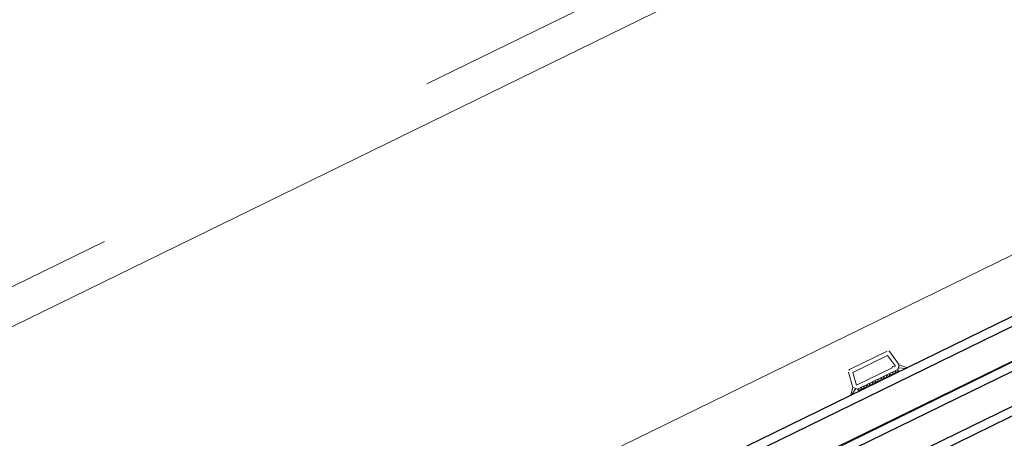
# Model space of a CAD drawing. Extents: x 6414462 to 20492237, y 5756825 to 17376351.
# Tile 74 of 127: x 6497763.587 to 6497764.026, y 5809734.361 to 5809734.547. Entities that reach past the tile are written whole.
import ezdxf

# ---------------------------------------------------------------- set-up
doc = ezdxf.new("R2010")
doc.units = 0
doc.linetypes.add('__FK_przerywana', pattern=[0.32004, 0.16002, -0.16002])
doc.linetypes.add('Linia siatki', pattern=[2.2225, 1.27, -0.3175, 0.3175, -0.3175])
for name, color, linetype, lineweight in [('A-DETL-GENF', 7, 'Continuous', 5), ('A-DETL-MBND', 7, 'Continuous', 5), ('A-GENM', 7, 'Continuous', 5), ('A-GLAZ', 7, 'Continuous', 5), ('S-GRID', 7, 'Continuous', 5)]:
    doc.layers.add(name, color=color, linetype=linetype, lineweight=lineweight)

# ---------------------------------------------------------------- blocks, each defined once
blk = doc.blocks.new('Windows_S9000-Double-Vent-Window-with-Sashbars - O3 Windows_S9000-Double-Vent-Window-with-Sashbars 2-V10-__-00_00 Przyziemie PB')
at = {"layer": 'A-DETL-GENF'}
for p, q in [((31.222, 5.3), (33.078, 5.3)), ((31, 4.516), (31.124, 5.217)), ((31.185, 4.53), (31.289, 5.12)), ((31.289, 5.12), (33.011, 5.12)), ((33.011, 5.12), (33.115, 4.53)), ((33.3, 4.516), (33.176, 5.217)), ((30.769, 4.257), (31, 4.516)), ((31.092, 4.414), (30.789, 4.232)), ((31.151, 4.35), (31, 4.516)), ((31, 4.516), (31.092, 4.414)), ((32.95, 4.53), (31.185, 4.53)), ((33, 4.58), (32.95, 4.53)), ((33.05, 4.53), (33, 4.58)), ((33.115, 4.53), (33.05, 4.53)), ((33.15, 4.35), (33.3, 4.516)), ((33.208, 4.414), (33.3, 4.516)), ((33.511, 4.232), (33.208, 4.414)), ((33.3, 4.516), (33.531, 4.257)), ((31.15, 4.299), (31.201, 4.35)), ((31.15, 4.35), (33.15, 4.35)), ((31.15, 4.25), (31.15, 4.35)), ((31.15, 4.35), (33.15, 4.35)), ((33.15, 4.25), (31.15, 4.25)), ((31.251, 4.25), (31.151, 4.35)), ((31.343, 4.35), (31.251, 4.25)), ((31.393, 4.25), (31.293, 4.35)), ((31.484, 4.35), (31.393, 4.25)), ((31.534, 4.25), (31.434, 4.35)), ((31.625, 4.35), (31.534, 4.25)), ((31.675, 4.25), (31.575, 4.35)), ((31.767, 4.35), (31.675, 4.25)), ((31.817, 4.25), (31.717, 4.35)), ((31.908, 4.35), (31.817, 4.25)), ((31.958, 4.25), (31.858, 4.35)), ((32.05, 4.35), (31.958, 4.25)), ((32.1, 4.25), (32, 4.35)), ((32.191, 4.35), (32.1, 4.25)), ((32.241, 4.25), (32.141, 4.35)), ((32.333, 4.35), (32.241, 4.25)), ((32.383, 4.25), (32.283, 4.35)), ((32.474, 4.35), (32.383, 4.25)), ((32.524, 4.25), (32.424, 4.35)), ((32.615, 4.35), (32.524, 4.25)), ((32.665, 4.25), (32.565, 4.35)), ((32.757, 4.35), (32.665, 4.25)), ((32.807, 4.25), (32.707, 4.35)), ((32.898, 4.35), (32.807, 4.25)), ((32.948, 4.25), (32.848, 4.35)), ((33.04, 4.35), (32.948, 4.25)), ((32.99, 4.35), (33.09, 4.25)), ((33.09, 4.25), (33.15, 4.331)), ((33.15, 4.331), (33.131, 4.35)), ((33.15, 4.35), (33.15, 4.25))]:
    blk.add_line(p, q, dxfattribs=at)
at = {"layer": 'A-DETL-GENF', "color": 176, "lineweight": 25, "true_color": 0x00007f}
for p, q in [((6.4, 4.25), (57.9, 4.25)), ((6.4, 3.85), (57.9, 3.85)), ((6.4, 2.45), (57.9, 2.45)), ((6.4, 2.05), (57.9, 2.05)), ((6.4, 0.65), (57.9, 0.65)), ((57.9, 0.25), (6.4, 0.25))]:
    blk.add_line(p, q, dxfattribs=at)
at = {"layer": 'A-DETL-GENF'}
for centre, radius, start, end in [((31.222, 5.2), 0.1, 90, 170), ((33.078, 5.2), 0.1, 10, 90), ((30.781, 4.246), 0.016, 138.5402, 300.8835), ((33.519, 4.246), 0.016, 239.1165, 41.4598)]:
    blk.add_arc(centre, radius, start, end, dxfattribs=at)
at = {"layer": 'A-GENM'}
blk.add_line((3.175, 6.7), (61.125, 6.7), dxfattribs=at)
at = {"layer": 'A-GLAZ'}
for p, q in [((69, 23.4), (-69, 23.4)), ((-69, 2.4), (69, 2.4))]:
    blk.add_line(p, q, dxfattribs=at)

msp = doc.modelspace()

# ---------------------------------------------------------------- linework, layer by layer
at = {"layer": 'A-DETL-MBND', "linetype": '__FK_przerywana'}
msp.add_line((6497765.35006, 5809735.29103, 0.1), (6497761.67636, 5809733.49667, 0.1), dxfattribs=at)
at = {"layer": 'S-GRID', "linetype": 'Linia siatki'}
msp.add_line((6497754.22981, 5809729.59411, 0.1), (6497767.07709, 5809735.86913, 0.1), dxfattribs=at)

# ---------------------------------------------------------------- block references
at = {"layer": 'A-GLAZ', "xscale": 0.01, "yscale": 0.01, "zscale": 0.01, "rotation": 26.03236155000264}
msp.add_blockref('Windows_S9000-Double-Vent-Window-with-Sashbars - O3 Windows_S9000-Double-Vent-Window-with-Sashbars 2-V10-__-00_00 Przyziemie PB', (6497763.69953, 5809734.20663, 0.1), dxfattribs=at)

doc.saveas('drawing.dxf')
